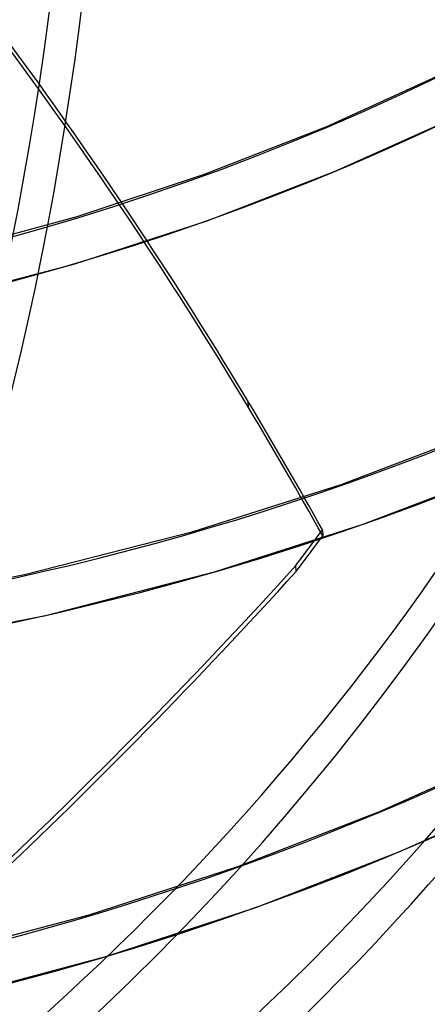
# Model space of a CAD drawing. Header units: millimetres. Extents: x -163 to 160, y -206 to 203.
# Tile 6 of 97: x 81 to 93, y -97 to -69. Entities that reach past the tile are written whole.
import ezdxf

# ---------------------------------------------------------------- set-up
doc = ezdxf.new("R2010")
doc.units = ezdxf.units.MM
doc.layers.add('MAIN-1', color=7, linetype='Continuous')
doc.layers.add('MAIN-2', color=7, linetype='Continuous')

msp = doc.modelspace()

# ---------------------------------------------------------------- linework, layer by layer
at = {"layer": 'MAIN-1'}
for centre, major_axis, ratio, start_param, end_param in [((-27, -23.383), (-83.796, 96.759), 0.75, -3.141592, -0.857072), ((-27, -23.383), (83.141, -96.003), 0.75, 0, 2.284521), ((-25.887, -145.948), (-131.958, -5.675), 0.985418, -2.567188, -2.083814), ((-25.88, -146.118), (131.958, 5.675), 0.985418, 0.574763, 1.057779), ((-0.5, -0.433), (86.414, -99.783), 0.75, -0.246809, 0.713724), ((-2.5, -2.165), (-83.796, 96.759), 0.75, -3.141592, -2.427868)]:
    msp.add_ellipse(centre, major_axis=major_axis, ratio=ratio, start_param=start_param, end_param=end_param, dxfattribs=at)
at = {"layer": 'MAIN-2'}
for p, q in [((90.031, -71.726), (93.376, -70.208)), ((90.271, -73.003), (93.769, -71.429)), ((86.551, -73.088), (90.031, -71.726)), ((86.63, -74.409), (90.271, -73.003)), ((82.933, -74.286), (86.551, -73.088)), ((78.823, -75.4), (82.933, -74.286)), ((82.833, -75.641), (86.63, -74.409)), ((78.496, -76.783), (82.833, -75.641)), ((87.804, -79.72), (87.796, -79.55)), ((90.434, -81.911), (94.432, -80.391)), ((91.038, -83.045), (95.051, -81.51)), ((86.226, -83.246), (90.434, -81.911)), ((86.836, -84.392), (91.038, -83.045)), ((81.433, -84.466), (86.226, -83.246)), ((89.906, -83.196), (89.913, -83.366)), ((89.157, -84.381), (89.15, -84.211)), ((76.49, -85.41), (81.433, -84.466)), ((82.04, -85.631), (86.836, -84.392)), ((77.094, -86.599), (82.04, -85.631)), ((91.556, -91.195), (95.453, -89.439)), ((92.106, -92.342), (96.044, -90.564)), ((87.499, -92.765), (91.556, -91.195)), ((88.007, -93.932), (92.106, -92.342)), ((83.27, -94.143), (87.499, -92.765)), ((83.741, -95.328), (88.007, -93.932)), ((78.441, -95.421), (83.27, -94.143)), ((78.875, -96.624), (83.741, -95.328))]:
    msp.add_line(p, q, dxfattribs=at)
for centre, major_axis, ratio, start_param, end_param in [((0, 0), (-85.76, 99.027), 0.75, 0.713724, 3.855317), ((31.524, 27.3), (-64.102, 74.018), 0.75, 1.538043, 3.030999), ((31.524, 27.3), (-70.587, 81.507), 0.75, 1.534466, 3.034576), ((31.524, 27.3), (76.24, -88.035), 0.75, -1.609749, -0.104395), ((31.524, 27.3), (-77.072, 88.995), 0.75, 1.531491, 3.037551), ((31.524, 27.3), (-83.557, 96.483), 0.75, 1.527757, 3.041285), ((-2, -1.732), (-83.141, 96.003), 0.75, 2.967103, 3.855317), ((25.124, 21.758), (-87.714, 101.283), 0.75, 1.526388, 3.042653), ((18.724, 16.215), (-91.871, 106.083), 0.75, 1.524823, 3.044218), ((12.324, 10.673), (-91.871, 106.083), 0.75, 1.524823, 3.044218), ((5.924, 5.13), (-91.871, 106.083), 0.75, 1.524823, 3.044218), ((31.524, 27.3), (82.725, -95.523), 0.75, -1.165206, -0.101829), ((-25.887, -145.948), (-131.958, -5.675), 0.985418, -2.649867, -2.567188), ((-25.88, -146.118), (131.958, 5.675), 0.985418, 0.491726, 0.574763), ((-25.887, -145.948), (-131.958, -5.675), 0.985418, -2.682134, -2.649867), ((-25.88, -146.118), (131.958, 5.675), 0.985418, 0.459458, 0.491726), ((-12.004, -10.307), (-125.884, -5.414), 0.985418, 2.46046, 2.470599), ((-11.996, -10.477), (125.884, 5.414), 0.985418, -0.681133, -0.670994), ((-31.398, 21.985), (-161.649, -6.952), 0.985418, 1.755964, 2.36908), ((25.124, 21.758), (86.882, -100.323), 0.75, -1.048582, -0.098706), ((-31.391, 21.815), (161.649, 6.952), 0.985418, -0.927104, -0.772512), ((5.924, 5.13), (91.039, -105.123), 0.75, -1.268241, -0.097023), ((18.724, 16.215), (91.039, -105.123), 0.75, -0.465535, -0.097483)]:
    msp.add_ellipse(centre, major_axis=major_axis, ratio=ratio, start_param=start_param, end_param=end_param, dxfattribs=at)

doc.saveas('drawing.dxf')
